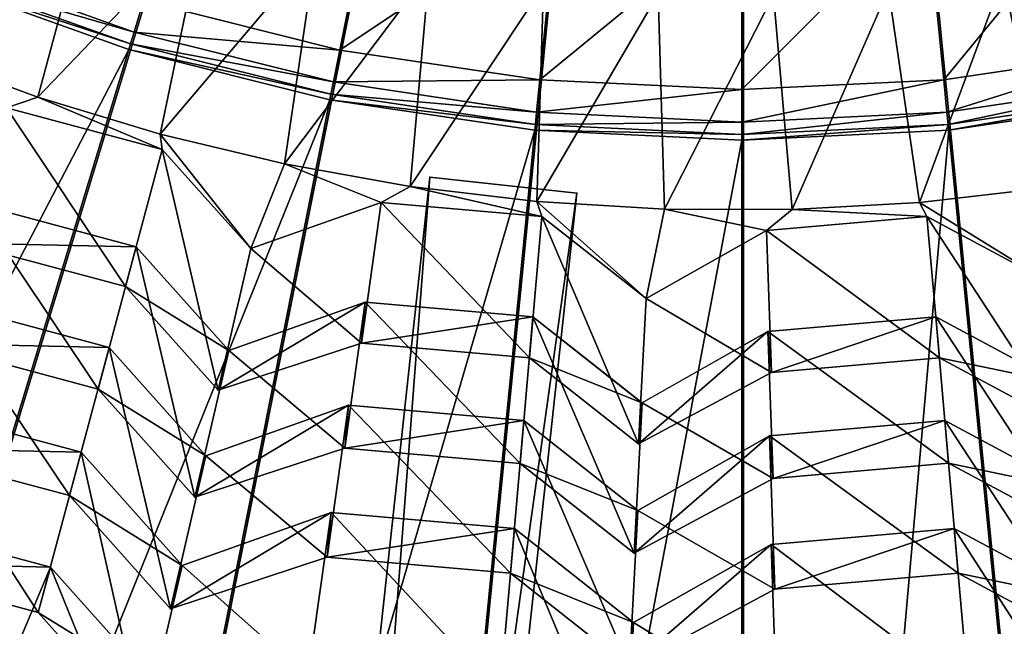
# Model space of a CAD drawing. Extents: x -3.87 to 3.87, y -3.87 to 3.87.
# Tile 34 of 115: x -0.39 to 0.14, y -1.4 to -1.08. Entities that reach past the tile are written whole.
import ezdxf

# ---------------------------------------------------------------- set-up
doc = ezdxf.new("R2010")
doc.units = 0
doc.layers.get('0').update_dxf_attribs({"linetype": 'CONTINUOUS'})

msp = doc.modelspace()

# ---------------------------------------------------------------- linework, layer by layer
for p in [(-0.329587, -1.083449, 4.646922), (-0.33154, -1.089887, 4.652433), (-0.33243, -1.092822, 7.281732), (-0.33243, -1.092822, 4.659655), (-0.332428, -1.092822, 7.281732), (-0.332428, -1.092822, 4.659655), (-0.218373, -1.093181, 4.64179), (-0.22181, -1.110459, 4.646922), (-0.110174, -1.109217, 4.64179), (0.108323, -1.109217, 4.64179), (-0.223123, -1.117058, 4.652433), (-0.000926, -1.114597, 4.64179), (-0.381601, -1.118694, 8.071526), (-0.223721, -1.120066, 7.281732), (-0.223721, -1.120066, 4.659655), (-0.22372, -1.120066, 7.281732), (-0.22372, -1.120066, 4.659655), (-0.111901, -1.126749, 4.646922), (0.110049, -1.126749, 4.646922), (-0.11256, -1.133444, 4.652433), (-0.000926, -1.132214, 4.646922), (0.110709, -1.133444, 4.652433), (-0.315484, -1.138665, 8.071526), (-0.112861, -1.136497, 7.281732), (-0.112861, -1.136497, 4.659655), (-0.11286, -1.136497, 7.281732), (-0.11286, -1.136497, 4.659655), (-0.000926, -1.138942, 4.652433), (0.111009, -1.136497, 7.281732), (0.111009, -1.136497, 4.659655), (0.111011, -1.136497, 7.281732), (0.111011, -1.136497, 4.659655), (-0.000926, -1.142009, 7.281732), (-0.000926, -1.142009, 4.659655), (-0.000924, -1.142009, 7.281732), (-0.000924, -1.142009, 4.659655), (-0.314346, -1.147025, 8.078867), (-0.314346, -1.147025, 8.078867), (-0.248316, -1.154758, 8.071526), (-0.169626, -1.162016, 4.643106), (-0.169626, -1.162016, 7.239486), (-0.180327, -1.166918, 8.071527), (-0.090138, -1.170637, 4.643106), (-0.090138, -1.170637, 7.239486), (-0.195963, -1.17559, 8.078867), (-0.195963, -1.17559, 8.078867), (-0.111746, -1.175105, 8.071527), (0.095224, -1.175612, 8.071527), (-0.042805, -1.17929, 8.071527), (0.026263, -1.179459, 8.071527), (-0.109138, -1.183186, 8.078867), (-0.109138, -1.183186, 8.078867), (0.099231, -1.183164, 8.078867), (0.099231, -1.183164, 8.078867), (0.012407, -1.19076, 8.078867), (0.012407, -1.19076, 8.078867), (-0.328458, -1.199691, 8.2108), (-0.328458, -1.199691, 8.2108), (-0.266511, -1.200624, 8.078867), (-0.266511, -1.200624, 8.078867), (-0.334217, -1.221182, 8.18433), (-0.334217, -1.221182, 8.18433), (-0.204674, -1.229559, 8.2108), (-0.204674, -1.229559, 8.2108), (-0.052722, -1.227664, 8.078867), (-0.052722, -1.227664, 8.078867), (-0.113889, -1.237502, 8.2108), (-0.113889, -1.237502, 8.2108), (0.103987, -1.237478, 8.210802), (0.103987, -1.237478, 8.210802), (0.013201, -1.245421, 8.210802), (0.013202, -1.245421, 8.210802), (-0.343042, -1.254116, 8.341114), (-0.343041, -1.254116, 8.341114), (-0.27844, -1.255735, 8.2108), (-0.27844, -1.255735, 8.2108), (-0.206613, -1.251723, 8.184332), (-0.206613, -1.251723, 8.184332), (-0.115828, -1.259666, 8.184332), (-0.115828, -1.259666, 8.184332), (0.105925, -1.259642, 8.184332), (0.105925, -1.259642, 8.184332), (0.015141, -1.267585, 8.184332), (0.015141, -1.267585, 8.184332), (-0.34906, -1.276575, 8.305347), (-0.34906, -1.276575, 8.305347), (-0.284199, -1.277225, 8.184332), (-0.284199, -1.277225, 8.184332), (-0.213676, -1.28533, 8.341114), (-0.213676, -1.28533, 8.341114), (-0.054899, -1.284008, 8.210802), (-0.054898, -1.284008, 8.210802), (-0.118798, -1.293631, 8.341114), (-0.118798, -1.293631, 8.341114), (0.108901, -1.293607, 8.341116), (0.108901, -1.293607, 8.341116), (0.014022, -1.301908, 8.341116), (0.014022, -1.301908, 8.341116), (-0.215703, -1.308494, 8.305347), (-0.215703, -1.308494, 8.305347), (-0.056838, -1.306171, 8.184332), (-0.056838, -1.306171, 8.184332), (-0.358225, -1.310781, 8.466448), (-0.358225, -1.310781, 8.466448), (-0.290768, -1.312687, 8.341114), (-0.290768, -1.312687, 8.341114), (-0.120825, -1.316795, 8.305347), (-0.120825, -1.316795, 8.305347), (0.110927, -1.31677, 8.305347), (0.110927, -1.31677, 8.305347), (0.016049, -1.325071, 8.305347), (0.016049, -1.325071, 8.305347), (-0.364513, -1.334249, 8.4349), (-0.364513, -1.334249, 8.4349), (-0.296787, -1.335145, 8.305347), (-0.296787, -1.335146, 8.305347), (-0.223049, -1.343397, 8.46645), (-0.223049, -1.343397, 8.46645), (-0.057148, -1.342235, 8.341116), (-0.057148, -1.342235, 8.341116), (-0.123909, -1.352071, 8.46645), (-0.123909, -1.352072, 8.46645), (0.114017, -1.352046, 8.46645), (0.114017, -1.352046, 8.46645), (0.014877, -1.360719, 8.46645), (0.014877, -1.360719, 8.46645), (-0.225166, -1.367602, 8.4349), (-0.225166, -1.367602, 8.4349), (-0.059175, -1.365398, 8.305347), (-0.059175, -1.365398, 8.305347), (-0.374873, -1.372912, 8.580362), (-0.374873, -1.372912, 8.580362), (-0.303604, -1.371982, 8.46645), (-0.303604, -1.371982, 8.46645), (-0.126027, -1.376275, 8.4349), (-0.126027, -1.376275, 8.4349), (0.116134, -1.37625, 8.4349), (0.116134, -1.37625, 8.4349), (0.016995, -1.384923, 8.4349), (0.016995, -1.384923, 8.4349), (-0.381458, -1.397487, 8.573299), (-0.381458, -1.397487, 8.573299), (-0.309893, -1.39545, 8.4349), (-0.309893, -1.39545, 8.4349), (-0.05949, -1.402858, 8.46645), (-0.05949, -1.402858, 8.46645)]:
    msp.add_point(p)
for points in [[(-2.947471, -0.894106, 4.599772), (-2.845673, -1.178718, 4.599772), (0.000004, 0, 4.599773)], [(-2.845673, -1.178718, 4.599772), (-2.716404, -1.45195, 4.599772), (0.000004, 0, 4.599773)], [(-2.716404, -1.45195, 4.599772), (-2.561038, -1.711234, 4.599772), (0.000004, 0, 4.599773)], [(-2.561038, -1.711234, 4.599772), (-2.380948, -1.953996, 4.599772), (0.000004, 0, 4.599773)], [(-2.380948, -1.953996, 4.599772), (-2.177983, -2.177987, 4.599772), (0.000004, 0, 4.599773)], [(-2.177983, -2.177987, 4.599772), (-1.953992, -2.380952, 4.599772), (0.000004, 0, 4.599773)], [(-1.953992, -2.380952, 4.599772), (-1.711229, -2.561042, 4.599773), (0.000004, 0, 4.599773)], [(-1.711229, -2.561042, 4.599773), (-1.451946, -2.716409, 4.599773), (0.000004, 0, 4.599773)], [(-1.451946, -2.716409, 4.599773), (-1.178714, -2.845677, 4.599773), (0.000004, 0, 4.599773)], [(-1.42865, -0.954593, 8.640915), (-1.214967, -1.214967, 8.640915), (0, 0, 8.640915)], [(-1.214967, -1.214967, 8.640915), (-0.954593, -1.42865, 8.640915), (0, 0, 8.640915)], [(-1.178714, -2.845677, 4.599773), (-0.894102, -2.947475, 4.599773), (0.000004, 0, 4.599773)], [(-0.954593, -1.42865, 8.640915), (-0.657535, -1.587431, 8.640915), (0, 0, 8.640915)], [(-0.894102, -2.947475, 4.599773), (-0.600901, -3.020956, 4.599773), (0.000004, 0, 4.599773)], [(-0.657535, -1.587431, 8.640915), (-0.335208, -1.685208, 8.640915), (0, 0, 8.640915)], [(-0.600901, -3.020956, 4.599773), (-0.301898, -3.065272, 4.599773), (0.000004, 0, 4.599773)], [(-0.335208, -1.685208, 8.640915), (0, -1.718223, 8.640915), (0, 0, 8.640915)], [(-0.301898, -3.065272, 4.599773), (0.000005, -3.080139, 4.599773), (0.000004, 0, 4.599773)], [(0.954594, -1.42865, 8.640915), (1.214968, -1.214966, 8.640915), (0, 0, 8.640915)], [(0.335209, -1.685207, 8.640915), (0.657536, -1.587431, 8.640915), (0, 0, 8.640915)], [(1.214968, -1.214966, 8.640915), (1.42865, -0.954593, 8.640915), (0, 0, 8.640915)], [(0.657536, -1.587431, 8.640915), (0.954594, -1.42865, 8.640915), (0, 0, 8.640915)], [(0, -1.718223, 8.640915), (0.335209, -1.685207, 8.640915), (0, 0, 8.640915)], [(0.000005, -3.080139, 4.599773), (0.301908, -3.065271, 4.599773), (0.000004, 0, 4.599773)], [(2.177992, -2.177986, 4.599773), (2.380957, -1.953995, 4.599773), (0.000004, 0, 4.599773)], [(0.894112, -2.947474, 4.599773), (1.178724, -2.845676, 4.599773), (0.000004, 0, 4.599773)], [(2.716413, -1.451949, 4.599773), (2.845682, -1.178716, 4.599773), (0.000004, 0, 4.599773)], [(0.60091, -3.020955, 4.599773), (0.894112, -2.947474, 4.599773), (0.000004, 0, 4.599773)], [(2.561047, -1.711232, 4.599773), (2.716413, -1.451949, 4.599773), (0.000004, 0, 4.599773)], [(1.451956, -2.716408, 4.599773), (1.711239, -2.561041, 4.599773), (0.000004, 0, 4.599773)], [(1.178724, -2.845676, 4.599773), (1.451956, -2.716408, 4.599773), (0.000004, 0, 4.599773)], [(2.845682, -1.178716, 4.599773), (2.947479, -0.894104, 4.599773), (0.000004, 0, 4.599773)], [(1.954002, -2.380951, 4.599773), (2.177992, -2.177986, 4.599773), (0.000004, 0, 4.599773)], [(1.711239, -2.561041, 4.599773), (1.954002, -2.380951, 4.599773), (0.000004, 0, 4.599773)], [(0.301908, -3.065271, 4.599773), (0.60091, -3.020955, 4.599773), (0.000004, 0, 4.599773)], [(2.380957, -1.953995, 4.599773), (2.561047, -1.711232, 4.599773), (0.000004, 0, 4.599773)], [(-0.351293, -1.006082, 8.070349), (-0.409641, -0.984258, 8.070349), (-0.446446, -1.094912, 8.071526)], [(-0.324473, -1.066591, 4.64179), (-0.199842, -1.000019, 4.64179), (-0.218373, -1.093181, 4.64179)], [(-0.218373, -1.093181, 4.64179), (-0.199842, -1.000019, 4.64179), (-0.100864, -1.014688, 4.64179)], [(0.108323, -1.109217, 4.64179), (0.099012, -1.014688, 4.64179), (0.19799, -1.000019, 4.64179)], [(0.108323, -1.109217, 4.64179), (0.19799, -1.000019, 4.64179), (0.216522, -1.093181, 4.64179)], [(-0.381601, -1.118694, 8.071526), (-0.351293, -1.006082, 8.070349), (-0.446446, -1.094912, 8.071526)], [(-0.291774, -1.024476, 8.070349), (-0.351293, -1.006082, 8.070349), (-0.381601, -1.118694, 8.071526)], [(-0.218373, -1.093181, 4.64179), (-0.100864, -1.014688, 4.64179), (-0.110174, -1.109217, 4.64179)], [(-0.110174, -1.109217, 4.64179), (-0.100864, -1.014688, 4.64179), (-0.000926, -1.01961, 4.64179)], [(-0.000926, -1.114597, 4.64179), (-0.000926, -1.01961, 4.64179), (0.099012, -1.014688, 4.64179)], [(-0.000926, -1.114597, 4.64179), (0.099012, -1.014688, 4.64179), (0.108323, -1.109217, 4.64179)], [(-0.110174, -1.109217, 4.64179), (-0.000926, -1.01961, 4.64179), (-0.000926, -1.114597, 4.64179)], [(-0.315484, -1.138665, 8.071526), (-0.291774, -1.024476, 8.070349), (-0.381601, -1.118694, 8.071526)], [(-0.291774, -1.024476, 8.070349), (-0.315484, -1.138665, 8.071526), (-0.231286, -1.039379, 8.070349)], [(-0.315484, -1.138665, 8.071526), (-0.248316, -1.154758, 8.071526), (-0.231286, -1.039379, 8.070349)], [(-0.231286, -1.039379, 8.070349), (-0.248316, -1.154758, 8.071526), (-0.170034, -1.050739, 8.070351)], [(0.201826, -1.043211, 8.070353), (0.140383, -1.053485, 8.070351), (0.163844, -1.167762, 8.071527)], [(-0.43678, -1.052245, 4.652433), (-0.434206, -1.04603, 4.646922), (-0.329587, -1.083449, 4.646922)], [(-0.434206, -1.04603, 4.646922), (-0.324473, -1.066591, 4.64179), (-0.329587, -1.083449, 4.646922)], [(-0.437954, -1.055079, 4.659655), (-0.43678, -1.052245, 4.652433), (-0.33154, -1.089887, 4.652433)], [(-0.43678, -1.052245, 4.652433), (-0.329587, -1.083449, 4.646922), (-0.33154, -1.089887, 4.652433)], [(-0.248316, -1.154758, 8.071526), (-0.180327, -1.166918, 8.071527), (-0.170034, -1.050739, 8.070351)], [(-0.170034, -1.050739, 8.070351), (-0.180327, -1.166918, 8.071527), (-0.108225, -1.058518, 8.070351)], [(0.078446, -1.06017, 8.070351), (0.095224, -1.175612, 8.071527), (0.140383, -1.053485, 8.070351)], [(0.095224, -1.175612, 8.071527), (0.163844, -1.167762, 8.071527), (0.140383, -1.053485, 8.070351)], [(-0.920244, -2.219431, 7.281732), (-0.437954, -1.055079, 7.281732), (-0.33243, -1.092822, 7.281732)], [(-0.437954, -1.055079, 4.659655), (-0.33154, -1.089887, 4.652433), (-0.33243, -1.092822, 4.659655)], [(-0.437953, -1.055079, 7.281732), (-0.437953, -1.055079, 4.659655), (-0.332428, -1.092822, 4.659655)], [(-0.437953, -1.055079, 7.281732), (-0.332428, -1.092822, 4.659655), (-0.332428, -1.092822, 7.281732)], [(-0.180327, -1.166918, 8.071527), (-0.111746, -1.175105, 8.071527), (-0.108225, -1.058518, 8.070351)], [(-0.108225, -1.058518, 8.070351), (-0.111746, -1.175105, 8.071527), (-0.046069, -1.062691, 8.070351)], [(-0.111746, -1.175105, 8.071527), (-0.042805, -1.17929, 8.071527), (-0.046069, -1.062691, 8.070351)], [(-0.046069, -1.062691, 8.070351), (-0.042805, -1.17929, 8.071527), (0.016225, -1.063242, 8.070351)], [(-0.042805, -1.17929, 8.071527), (0.026263, -1.179459, 8.071527), (0.016225, -1.063242, 8.070351)], [(0.016225, -1.063242, 8.070351), (0.026263, -1.179459, 8.071527), (0.078446, -1.06017, 8.070351)], [(0.026263, -1.179459, 8.071527), (0.095224, -1.175612, 8.071527), (0.078446, -1.06017, 8.070351)], [(-0.329587, -1.083449, 4.646922), (-0.324473, -1.066591, 4.64179), (-0.218373, -1.093181, 4.64179)], [(-0.33154, -1.089887, 4.652433), (-0.329587, -1.083449, 4.646922), (-0.22181, -1.110459, 4.646922)], [(-0.329587, -1.083449, 4.646922), (-0.218373, -1.093181, 4.64179), (-0.22181, -1.110459, 4.646922)], [(-0.33243, -1.092822, 4.659655), (-0.33154, -1.089887, 4.652433), (-0.223123, -1.117058, 4.652433)], [(-0.33154, -1.089887, 4.652433), (-0.22181, -1.110459, 4.646922), (-0.223123, -1.117058, 4.652433)], [(-0.920244, -2.219431, 7.281732), (-0.33243, -1.092822, 7.281732), (-0.698267, -2.298826, 7.281732)], [(-0.698267, -2.298826, 7.281732), (-0.33243, -1.092822, 7.281732), (-0.223721, -1.120066, 7.281732)], [(-0.446446, -1.094912, 8.071526), (-0.398532, -1.124468, 8.078867), (-0.381601, -1.118694, 8.071526)], [(-0.33243, -1.092822, 4.659655), (-0.223123, -1.117058, 4.652433), (-0.223721, -1.120066, 4.659655)], [(-0.332428, -1.092822, 7.281732), (-0.332428, -1.092822, 4.659655), (-0.22372, -1.120066, 4.659655)], [(-0.332428, -1.092822, 7.281732), (-0.22372, -1.120066, 4.659655), (-0.22372, -1.120066, 7.281732)], [(-0.22181, -1.110459, 4.646922), (-0.218373, -1.093181, 4.64179), (-0.110174, -1.109217, 4.64179)], [(0.110049, -1.126749, 4.646922), (0.108323, -1.109217, 4.64179), (0.216522, -1.093181, 4.64179)], [(0.110049, -1.126749, 4.646922), (0.216522, -1.093181, 4.64179), (0.219958, -1.110459, 4.646922)], [(-0.223123, -1.117058, 4.652433), (-0.22181, -1.110459, 4.646922), (-0.111901, -1.126749, 4.646922)], [(-0.22181, -1.110459, 4.646922), (-0.110174, -1.109217, 4.64179), (-0.111901, -1.126749, 4.646922)], [(-0.111901, -1.126749, 4.646922), (-0.110174, -1.109217, 4.64179), (-0.000926, -1.114597, 4.64179)], [(-0.000926, -1.132214, 4.646922), (-0.000926, -1.114597, 4.64179), (0.108323, -1.109217, 4.64179)], [(-0.000926, -1.132214, 4.646922), (0.108323, -1.109217, 4.64179), (0.110049, -1.126749, 4.646922)], [(0.110709, -1.133444, 4.652433), (0.110049, -1.126749, 4.646922), (0.219958, -1.110459, 4.646922)], [(0.110709, -1.133444, 4.652433), (0.219958, -1.110459, 4.646922), (0.221271, -1.117058, 4.652433)], [(-0.223721, -1.120066, 4.659655), (-0.223123, -1.117058, 4.652433), (-0.11256, -1.133444, 4.652433)], [(-0.223123, -1.117058, 4.652433), (-0.111901, -1.126749, 4.646922), (-0.11256, -1.133444, 4.652433)], [(-0.111901, -1.126749, 4.646922), (-0.000926, -1.114597, 4.64179), (-0.000926, -1.132214, 4.646922)], [(0.111009, -1.136497, 4.659655), (0.110709, -1.133444, 4.652433), (0.221271, -1.117058, 4.652433)], [(0.111009, -1.136497, 4.659655), (0.221271, -1.117058, 4.652433), (0.221869, -1.120066, 4.659655)], [(-0.698267, -2.298826, 7.281732), (-0.223721, -1.120066, 7.281732), (-0.46959, -2.356135, 7.281732)], [(-0.46959, -2.356135, 7.281732), (-0.223721, -1.120066, 7.281732), (-0.112861, -1.136497, 7.281732)], [(-0.381601, -1.118694, 8.071526), (-0.398532, -1.124468, 8.078867), (-0.314346, -1.147025, 8.078867)], [(-0.381601, -1.118694, 8.071526), (-0.314346, -1.147025, 8.078867), (-0.315484, -1.138665, 8.071526)], [(-0.223721, -1.120066, 4.659655), (-0.11256, -1.133444, 4.652433), (-0.112861, -1.136497, 4.659655)], [(-0.22372, -1.120066, 7.281732), (-0.22372, -1.120066, 4.659655), (-0.11286, -1.136497, 4.659655)], [(-0.22372, -1.120066, 7.281732), (-0.11286, -1.136497, 4.659655), (-0.11286, -1.136497, 7.281732)], [(0.234538, -2.390698, 7.281732), (0.111009, -1.136497, 7.281732), (0.221869, -1.120066, 7.281732)], [(0.111011, -1.136497, 7.281732), (0.111011, -1.136497, 4.659655), (0.221871, -1.120066, 4.659655)], [(0.111011, -1.136497, 7.281732), (0.221871, -1.120066, 4.659655), (0.221871, -1.120066, 7.281732)], [(-0.398532, -1.124468, 8.078867), (-0.422243, -1.197595, 8.18433), (-0.334217, -1.221182, 8.18433)], [(-0.398532, -1.124468, 8.078867), (-0.334217, -1.221182, 8.18433), (-0.314346, -1.147025, 8.078867)], [(-0.11256, -1.133444, 4.652433), (-0.111901, -1.126749, 4.646922), (-0.000926, -1.132214, 4.646922)], [(-0.000926, -1.138942, 4.652433), (-0.000926, -1.132214, 4.646922), (0.110049, -1.126749, 4.646922)], [(-0.000926, -1.138942, 4.652433), (0.110049, -1.126749, 4.646922), (0.110709, -1.133444, 4.652433)], [(-0.112861, -1.136497, 4.659655), (-0.11256, -1.133444, 4.652433), (-0.000926, -1.138942, 4.652433)], [(-0.11256, -1.133444, 4.652433), (-0.000926, -1.132214, 4.646922), (-0.000926, -1.138942, 4.652433)], [(-0.000926, -1.142009, 4.659655), (-0.000926, -1.138942, 4.652433), (0.110709, -1.133444, 4.652433)], [(-0.000926, -1.142009, 4.659655), (0.110709, -1.133444, 4.652433), (0.111009, -1.136497, 4.659655)], [(-0.46959, -2.356135, 7.281732), (-0.112861, -1.136497, 7.281732), (-0.236389, -2.390699, 7.281732)], [(-0.315484, -1.138665, 8.071526), (-0.314346, -1.147025, 8.078867), (-0.266511, -1.200624, 8.078867)], [(-0.315484, -1.138665, 8.071526), (-0.266511, -1.200624, 8.078867), (-0.248316, -1.154758, 8.071526)], [(-0.236389, -2.390699, 7.281732), (-0.112861, -1.136497, 7.281732), (-0.000926, -1.142009, 7.281732)], [(-0.112861, -1.136497, 4.659655), (-0.000926, -1.138942, 4.652433), (-0.000926, -1.142009, 4.659655)], [(-0.11286, -1.136497, 7.281732), (-0.11286, -1.136497, 4.659655), (-0.000924, -1.142009, 4.659655)], [(-0.11286, -1.136497, 7.281732), (-0.000924, -1.142009, 4.659655), (-0.000924, -1.142009, 7.281732)], [(-0.000925, -2.402294, 7.281732), (-0.000926, -1.142009, 7.281732), (0.111009, -1.136497, 7.281732)], [(-0.000925, -2.402294, 7.281732), (0.111009, -1.136497, 7.281732), (0.234538, -2.390698, 7.281732)], [(-0.000924, -1.142009, 7.281732), (-0.000924, -1.142009, 4.659655), (0.111011, -1.136497, 4.659655)], [(-0.000924, -1.142009, 7.281732), (0.111011, -1.136497, 4.659655), (0.111011, -1.136497, 7.281732)], [(-0.236389, -2.390699, 7.281732), (-0.000926, -1.142009, 7.281732), (-0.000925, -2.402294, 7.281732)], [(-0.314346, -1.147025, 8.078867), (-0.334217, -1.221182, 8.18433), (-0.284199, -1.277225, 8.184332)], [(-0.314346, -1.147025, 8.078867), (-0.284199, -1.277225, 8.184332), (-0.266511, -1.200624, 8.078867)], [(-0.248316, -1.154758, 8.071526), (-0.266511, -1.200624, 8.078867), (-0.195963, -1.17559, 8.078867)], [(-0.248316, -1.154758, 8.071526), (-0.195963, -1.17559, 8.078867), (-0.180327, -1.166918, 8.071527)], [(-0.444305, -3.69442, 7.239486), (-0.169626, -1.162016, 7.239486), (-0.169626, -1.162016, 4.643106)], [(-0.444305, -3.69442, 7.239486), (-0.169626, -1.162016, 4.643106), (-0.444305, -3.69442, 4.643107)], [(-0.169626, -1.162016, 4.643106), (-0.364818, -3.703041, 4.643107), (-0.444305, -3.69442, 4.643107)], [(-0.444305, -3.69442, 7.239486), (-0.090138, -1.170637, 7.239486), (-0.169626, -1.162016, 7.239486)], [(-0.169626, -1.162016, 4.643106), (-0.090138, -1.170637, 4.643106), (-0.364818, -3.703041, 4.643107)], [(-0.169626, -1.162016, 7.239486), (-0.090138, -1.170637, 7.239486), (-0.090138, -1.170637, 4.643106)], [(-0.169626, -1.162016, 7.239486), (-0.090138, -1.170637, 4.643106), (-0.169626, -1.162016, 4.643106)], [(-0.444305, -3.69442, 7.239486), (-0.364818, -3.703041, 7.239486), (-0.090138, -1.170637, 7.239486)], [(-0.090138, -1.170637, 7.239486), (-0.364818, -3.703041, 7.239486), (-0.364818, -3.703041, 4.643107)], [(-0.090138, -1.170637, 7.239486), (-0.364818, -3.703041, 4.643107), (-0.090138, -1.170637, 4.643106)], [(-0.180327, -1.166918, 8.071527), (-0.195963, -1.17559, 8.078867), (-0.109138, -1.183186, 8.078867)], [(-0.180327, -1.166918, 8.071527), (-0.109138, -1.183186, 8.078867), (-0.111746, -1.175105, 8.071527)], [(0.095224, -1.175612, 8.071527), (0.162514, -1.217168, 8.078869), (0.163844, -1.167762, 8.071527)], [(-0.416485, -1.176104, 8.2108), (-0.441055, -1.251925, 8.305347), (-0.34906, -1.276575, 8.305347)], [(-0.422243, -1.197595, 8.18433), (-0.416485, -1.176104, 8.2108), (-0.328458, -1.199691, 8.2108)], [(-0.416485, -1.176104, 8.2108), (-0.34906, -1.276575, 8.305347), (-0.328458, -1.199691, 8.2108)], [(-0.266511, -1.200624, 8.078867), (-0.206613, -1.251723, 8.184332), (-0.195963, -1.17559, 8.078867)], [(-0.195963, -1.17559, 8.078867), (-0.206613, -1.251723, 8.184332), (-0.115828, -1.259666, 8.184332)], [(-0.195963, -1.17559, 8.078867), (-0.115828, -1.259666, 8.184332), (-0.109138, -1.183186, 8.078867)], [(-0.111746, -1.175105, 8.071527), (-0.109138, -1.183186, 8.078867), (-0.052722, -1.227664, 8.078867)], [(-0.111746, -1.175105, 8.071527), (-0.052722, -1.227664, 8.078867), (-0.042805, -1.17929, 8.071527)], [(0.026263, -1.179459, 8.071527), (0.099231, -1.183164, 8.078867), (0.095224, -1.175612, 8.071527)], [(0.095224, -1.175612, 8.071527), (0.099231, -1.183164, 8.078867), (0.162514, -1.217168, 8.078869)], [(-0.042805, -1.17929, 8.071527), (-0.052722, -1.227664, 8.078867), (0.012407, -1.19076, 8.078867)], [(-0.042805, -1.17929, 8.071527), (0.012407, -1.19076, 8.078867), (0.026263, -1.179459, 8.071527)], [(0.026263, -1.179459, 8.071527), (0.012407, -1.19076, 8.078867), (0.099231, -1.183164, 8.078867)], [(-0.109138, -1.183186, 8.078867), (-0.115828, -1.259666, 8.184332), (-0.056838, -1.306171, 8.184332)], [(-0.109138, -1.183186, 8.078867), (-0.056838, -1.306171, 8.184332), (-0.052722, -1.227664, 8.078867)], [(0.012407, -1.19076, 8.078867), (0.105925, -1.259642, 8.184332), (0.099231, -1.183164, 8.078867)], [(0.099231, -1.183164, 8.078867), (0.105925, -1.259642, 8.184332), (0.172095, -1.295198, 8.184332)], [(0.099231, -1.183164, 8.078867), (0.172095, -1.295198, 8.184332), (0.162514, -1.217168, 8.078869)], [(-0.052722, -1.227664, 8.078867), (0.015141, -1.267585, 8.184332), (0.012407, -1.19076, 8.078867)], [(0.012407, -1.19076, 8.078867), (0.015141, -1.267585, 8.184332), (0.105925, -1.259642, 8.184332)], [(-0.422243, -1.197595, 8.18433), (-0.328458, -1.199691, 8.2108), (-0.334217, -1.221182, 8.18433)], [(-0.328458, -1.199691, 8.2108), (-0.34906, -1.276575, 8.305347), (-0.296787, -1.335146, 8.305347)], [(-0.334217, -1.221182, 8.18433), (-0.328458, -1.199691, 8.2108), (-0.27844, -1.255735, 8.2108)], [(-0.328458, -1.199691, 8.2108), (-0.296787, -1.335146, 8.305347), (-0.27844, -1.255735, 8.2108)], [(-0.266511, -1.200624, 8.078867), (-0.284199, -1.277225, 8.184332), (-0.206613, -1.251723, 8.184332)], [(-0.334217, -1.221182, 8.18433), (-0.27844, -1.255735, 8.2108), (-0.284199, -1.277225, 8.184332)], [(-0.435037, -1.229466, 8.341114), (-0.460641, -1.308492, 8.4349), (-0.364513, -1.334249, 8.4349)], [(-0.441055, -1.251925, 8.305347), (-0.435037, -1.229466, 8.341114), (-0.343042, -1.254116, 8.341114)], [(-0.435037, -1.229466, 8.341114), (-0.364513, -1.334249, 8.4349), (-0.343041, -1.254116, 8.341114)], [(-0.284199, -1.277225, 8.184332), (-0.27844, -1.255735, 8.2108), (-0.204674, -1.229559, 8.2108)], [(-0.284199, -1.277225, 8.184332), (-0.204674, -1.229559, 8.2108), (-0.206613, -1.251723, 8.184332)], [(-0.27844, -1.255735, 8.2108), (-0.215703, -1.308494, 8.305347), (-0.204674, -1.229559, 8.2108)], [(-0.204674, -1.229559, 8.2108), (-0.215703, -1.308494, 8.305347), (-0.120825, -1.316795, 8.305347)], [(-0.206613, -1.251723, 8.184332), (-0.204674, -1.229559, 8.2108), (-0.113889, -1.237502, 8.2108)], [(-0.204674, -1.229559, 8.2108), (-0.120825, -1.316795, 8.305347), (-0.113889, -1.237502, 8.2108)], [(-0.052722, -1.227664, 8.078867), (-0.056838, -1.306171, 8.184332), (0.015141, -1.267585, 8.184332)], [(-0.206613, -1.251723, 8.184332), (-0.113889, -1.237502, 8.2108), (-0.115828, -1.259666, 8.184332)], [(-0.113889, -1.237502, 8.2108), (-0.120825, -1.316795, 8.305347), (-0.059175, -1.365398, 8.305347)], [(-0.115828, -1.259666, 8.184332), (-0.113889, -1.237502, 8.2108), (-0.054899, -1.284008, 8.210802)], [(-0.113889, -1.237502, 8.2108), (-0.059175, -1.365398, 8.305347), (-0.054898, -1.284008, 8.210802)], [(0.015141, -1.267585, 8.184332), (0.013201, -1.245421, 8.210802), (0.103987, -1.237478, 8.210802)], [(0.013202, -1.245421, 8.210802), (0.110927, -1.31677, 8.305347), (0.103987, -1.237478, 8.210802)], [(0.015141, -1.267585, 8.184332), (0.103987, -1.237478, 8.210802), (0.105925, -1.259642, 8.184332)], [(0.103987, -1.237478, 8.210802), (0.110927, -1.31677, 8.305347), (0.180079, -1.353929, 8.305349)], [(0.103987, -1.237478, 8.210802), (0.180079, -1.353929, 8.305349), (0.170156, -1.273034, 8.210802)], [(0.105925, -1.259642, 8.184332), (0.103987, -1.237478, 8.210802), (0.170156, -1.273034, 8.210802)], [(-0.056838, -1.306171, 8.184332), (-0.054899, -1.284008, 8.210802), (0.013201, -1.245421, 8.210802)], [(-0.056838, -1.306171, 8.184332), (0.013201, -1.245421, 8.210802), (0.015141, -1.267585, 8.184332)], [(-0.054898, -1.284008, 8.210802), (0.016049, -1.325071, 8.305347), (0.013202, -1.245421, 8.210802)], [(0.013202, -1.245421, 8.210802), (0.016049, -1.325071, 8.305347), (0.110927, -1.31677, 8.305347)], [(-0.441055, -1.251925, 8.305347), (-0.343042, -1.254116, 8.341114), (-0.34906, -1.276575, 8.305347)], [(-0.343041, -1.254116, 8.341114), (-0.364513, -1.334249, 8.4349), (-0.309893, -1.39545, 8.4349)], [(-0.34906, -1.276575, 8.305347), (-0.343042, -1.254116, 8.341114), (-0.290768, -1.312687, 8.341114)], [(-0.343041, -1.254116, 8.341114), (-0.309893, -1.39545, 8.4349), (-0.290768, -1.312687, 8.341114)], [(-0.27844, -1.255735, 8.2108), (-0.296787, -1.335146, 8.305347), (-0.215703, -1.308494, 8.305347)], [(-0.115828, -1.259666, 8.184332), (-0.054899, -1.284008, 8.210802), (-0.056838, -1.306171, 8.184332)], [(0.105925, -1.259642, 8.184332), (0.170156, -1.273034, 8.210802), (0.172095, -1.295198, 8.184332)], [(-0.34906, -1.276575, 8.305347), (-0.290768, -1.312687, 8.341114), (-0.296787, -1.335145, 8.305347)], [(-0.454352, -1.285024, 8.466448), (-0.482116, -1.370515, 8.573299), (-0.381458, -1.397487, 8.573299)], [(-0.46064, -1.308492, 8.4349), (-0.454352, -1.285024, 8.466448), (-0.358225, -1.310781, 8.466448)], [(-0.454352, -1.285024, 8.466448), (-0.381458, -1.397487, 8.573299), (-0.358225, -1.310781, 8.466448)], [(-0.296787, -1.335145, 8.305347), (-0.290768, -1.312687, 8.341114), (-0.213676, -1.28533, 8.341114)], [(-0.296787, -1.335145, 8.305347), (-0.213676, -1.28533, 8.341114), (-0.215703, -1.308494, 8.305347)], [(-0.290768, -1.312687, 8.341114), (-0.225166, -1.367602, 8.4349), (-0.213676, -1.28533, 8.341114)], [(-0.213676, -1.28533, 8.341114), (-0.225166, -1.367602, 8.4349), (-0.126027, -1.376275, 8.4349)], [(-0.215703, -1.308494, 8.305347), (-0.213676, -1.28533, 8.341114), (-0.118798, -1.293631, 8.341114)], [(-0.213676, -1.28533, 8.341114), (-0.126027, -1.376275, 8.4349), (-0.118798, -1.293631, 8.341114)], [(-0.054898, -1.284008, 8.210802), (-0.059175, -1.365398, 8.305347), (0.016049, -1.325071, 8.305347)], [(-0.215703, -1.308494, 8.305347), (-0.118798, -1.293631, 8.341114), (-0.120825, -1.316795, 8.305347)], [(-0.118798, -1.293631, 8.341114), (-0.126027, -1.376275, 8.4349), (-0.061608, -1.427062, 8.434902)], [(-0.120825, -1.316795, 8.305347), (-0.118798, -1.293631, 8.341114), (-0.057148, -1.342235, 8.341116)], [(-0.118798, -1.293631, 8.341114), (-0.061608, -1.427062, 8.434902), (-0.057148, -1.342235, 8.341116)], [(0.014022, -1.301908, 8.341116), (0.116134, -1.37625, 8.4349), (0.108901, -1.293607, 8.341116)], [(0.016049, -1.325071, 8.305347), (0.014022, -1.301908, 8.341116), (0.108901, -1.293607, 8.341116)], [(0.016049, -1.325071, 8.305347), (0.108901, -1.293607, 8.341116), (0.110927, -1.31677, 8.305347)], [(0.108901, -1.293607, 8.341116), (0.116134, -1.37625, 8.4349), (0.188393, -1.415077, 8.434902)], [(0.108901, -1.293607, 8.341116), (0.188393, -1.415077, 8.434902), (0.178053, -1.330766, 8.341116)], [(0.110927, -1.31677, 8.305347), (0.108901, -1.293607, 8.341116), (0.178053, -1.330766, 8.341116)], [(-0.059175, -1.365398, 8.305347), (-0.057148, -1.342235, 8.341116), (0.014022, -1.301908, 8.341116)], [(-0.059175, -1.365398, 8.305347), (0.014022, -1.301908, 8.341116), (0.016049, -1.325071, 8.305347)], [(-0.057148, -1.342235, 8.341116), (0.016995, -1.384923, 8.4349), (0.014022, -1.301908, 8.341116)], [(0.014022, -1.301908, 8.341116), (0.016995, -1.384923, 8.4349), (0.116134, -1.37625, 8.4349)], [(-0.46064, -1.308492, 8.4349), (-0.358225, -1.310781, 8.466448), (-0.364513, -1.334249, 8.4349)], [(-0.358225, -1.310781, 8.466448), (-0.381458, -1.397487, 8.573299), (-0.324263, -1.461572, 8.573299)], [(-0.364513, -1.334249, 8.4349), (-0.358225, -1.310781, 8.466448), (-0.303604, -1.371982, 8.46645)], [(-0.358225, -1.310781, 8.466448), (-0.324263, -1.461572, 8.573299), (-0.303604, -1.371982, 8.46645)], [(-0.290768, -1.312687, 8.341114), (-0.309893, -1.39545, 8.4349), (-0.225166, -1.367602, 8.4349)], [(-0.120825, -1.316795, 8.305347), (-0.057148, -1.342235, 8.341116), (-0.059175, -1.365398, 8.305347)], [(0.110927, -1.31677, 8.305347), (0.178053, -1.330766, 8.341116), (0.180079, -1.353929, 8.305349)], [(-0.364513, -1.334249, 8.4349), (-0.303604, -1.371982, 8.46645), (-0.309893, -1.39545, 8.4349)], [(-0.482116, -1.370515, 8.573299), (-0.475531, -1.345941, 8.580362), (-0.374873, -1.372912, 8.580362)], [(-0.475531, -1.345941, 8.580362), (-0.414484, -1.466747, 8.594133), (-0.374873, -1.372912, 8.580362)], [(-0.309893, -1.39545, 8.4349), (-0.303604, -1.371982, 8.46645), (-0.223049, -1.343397, 8.46645)], [(-0.309893, -1.39545, 8.4349), (-0.223049, -1.343397, 8.46645), (-0.225166, -1.367602, 8.4349)], [(-0.303604, -1.371982, 8.46645), (-0.235543, -1.43241, 8.573299), (-0.223049, -1.343397, 8.46645)], [(-0.223049, -1.343397, 8.46645), (-0.235543, -1.43241, 8.573299), (-0.131731, -1.441493, 8.573299)], [(-0.225166, -1.367602, 8.4349), (-0.223049, -1.343397, 8.46645), (-0.123909, -1.352071, 8.46645)], [(-0.223049, -1.343397, 8.46645), (-0.131731, -1.441493, 8.573299), (-0.123909, -1.352072, 8.46645)], [(-0.057148, -1.342235, 8.341116), (-0.061608, -1.427062, 8.434902), (0.016995, -1.384923, 8.4349)], [(-0.225166, -1.367602, 8.4349), (-0.123909, -1.352071, 8.46645), (-0.126027, -1.376275, 8.4349)], [(-0.123909, -1.352072, 8.46645), (-0.131731, -1.441493, 8.573299), (-0.064276, -1.494673, 8.573301)], [(-0.126027, -1.376275, 8.4349), (-0.123909, -1.352071, 8.46645), (-0.05949, -1.402858, 8.46645)], [(-0.123909, -1.352072, 8.46645), (-0.064276, -1.494673, 8.573301), (-0.05949, -1.402858, 8.46645)], [(0.014877, -1.360719, 8.46645), (0.121844, -1.441467, 8.573301), (0.114017, -1.352046, 8.46645)], [(0.016995, -1.384923, 8.4349), (0.014877, -1.360719, 8.46645), (0.114017, -1.352046, 8.46645)], [(0.016995, -1.384923, 8.4349), (0.114017, -1.352046, 8.46645), (0.116134, -1.37625, 8.4349)], [(0.114017, -1.352046, 8.46645), (0.121844, -1.441467, 8.573301), (0.197508, -1.482124, 8.573301)], [(0.114017, -1.352046, 8.46645), (0.197508, -1.482124, 8.573301), (0.186276, -1.390874, 8.46645)], [(0.116134, -1.37625, 8.4349), (0.114017, -1.352046, 8.46645), (0.186275, -1.390874, 8.46645)], [(-0.061608, -1.427061, 8.434902), (-0.05949, -1.402858, 8.46645), (0.014877, -1.360719, 8.46645)], [(-0.061608, -1.427061, 8.434902), (0.014877, -1.360719, 8.46645), (0.016995, -1.384923, 8.4349)], [(-0.05949, -1.402858, 8.46645), (0.018032, -1.450549, 8.573301), (0.014877, -1.360719, 8.46645)], [(0.014877, -1.360719, 8.46645), (0.018032, -1.450549, 8.573301), (0.121844, -1.441467, 8.573301)], [(-0.482116, -1.370515, 8.573299), (-0.374873, -1.372912, 8.580362), (-0.381458, -1.397487, 8.573299)], [(-0.374873, -1.372912, 8.580362), (-0.414484, -1.466747, 8.594133), (-0.328073, -1.488036, 8.594133)], [(-0.381458, -1.397487, 8.573299), (-0.374873, -1.372912, 8.580362), (-0.317678, -1.436998, 8.580362)], [(-0.374873, -1.372912, 8.580362), (-0.328073, -1.488036, 8.594133), (-0.317678, -1.436998, 8.580362)], [(-0.303604, -1.371982, 8.46645), (-0.324263, -1.461572, 8.573299), (-0.235543, -1.43241, 8.573299)], [(-0.126027, -1.376275, 8.4349), (-0.05949, -1.402858, 8.46645), (-0.061608, -1.427061, 8.434902)], [(0.116134, -1.37625, 8.4349), (0.186275, -1.390874, 8.46645), (0.188393, -1.415077, 8.434902)], [(-0.381458, -1.397487, 8.573299), (-0.317678, -1.436998, 8.580362), (-0.324263, -1.461572, 8.573299)], [(-0.05949, -1.402858, 8.46645), (-0.064276, -1.494673, 8.573301), (0.018032, -1.450549, 8.573301)]]:
    msp.add_3dface(points)

doc.saveas('drawing.dxf')
